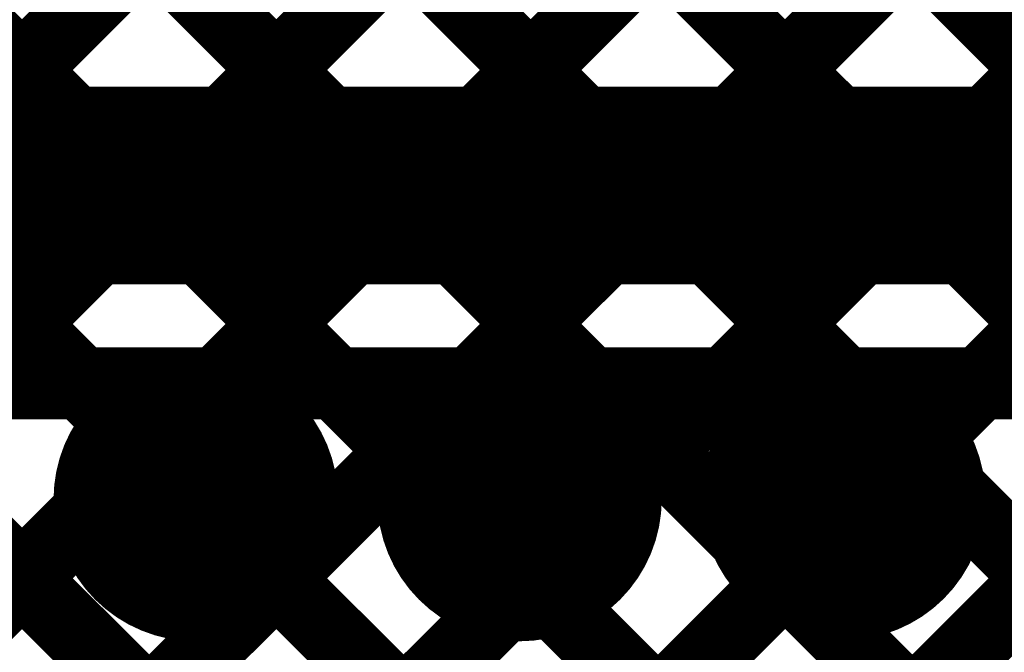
# Model space of a CAD drawing. Header units: millimetres. Extents: x 3.06 to 5.82, y 1.29 to 3.84.
# Tile 139 of 244: x 4.91 to 5.02, y 2.41 to 2.48. Entities that reach past the tile are written whole.
import ezdxf

# ---------------------------------------------------------------- set-up
doc = ezdxf.new("R2010")
doc.units = ezdxf.units.MM
doc.header["$MEASUREMENT"] = 0
for name, color, linetype in [('BottomLayer', 5, 'Continuous'), ('BottomSolder', 6, 'Continuous'), ('MultiLayer', 9, 'Continuous'), ('TopLayer', 1, 'Continuous'), ('TopSolder', 216, 'Continuous'), ('ViaHoleLayer', 16, 'Continuous')]:
    doc.layers.add(name, color=color, linetype=linetype)

msp = doc.modelspace()

# ---------------------------------------------------------------- linework, layer by layer
at = {"layer": 'BottomLayer', "const_width": 0.008}
for points in [[(4.789, 2.35655), (5.248, 2.81555)], [(4.789, 2.32827), (5.248, 2.78727)], [(4.789, 2.29998), (5.2714, 2.78239)], [(4.789, 2.18685), (5.35367, 2.75152)], [(4.789, 2.21513), (5.32539, 2.75152)], [(4.789, 2.2717), (5.26343, 2.74613)], [(4.789, 2.24341), (5.27927, 2.73368)], [(4.789, 2.70633), (5.436, 2.05933)], [(4.789, 2.67805), (5.436, 2.03105)], [(4.789, 2.64976), (5.436, 2.00276)], [(4.789, 2.62148), (5.40848, 2.002)], [(4.789, 2.5932), (5.38019, 2.002)], [(4.789, 2.56491), (5.35191, 2.002)], [(4.789, 2.53663), (5.32363, 2.002)]]:
    msp.add_lwpolyline(points, dxfattribs=at)
at = {"layer": 'BottomLayer', "const_width": 0.01181}
for points in [[(4.92074, 2.4271, 1), (4.93256, 2.4271, 1)], [(4.95674, 2.4271, 1), (4.96856, 2.4271, 1)], [(4.99274, 2.42721, 1), (5.00456, 2.42721, 1)]]:
    msp.add_lwpolyline(points, format="xyb", close=True, dxfattribs=at)
at = {"layer": 'BottomSolder', "const_width": 0.01581}
for points in [[(4.91874, 2.4271, 1), (4.93456, 2.4271, 1)], [(4.95474, 2.4271, 1), (4.97056, 2.4271, 1)], [(4.99074, 2.42721, 1), (5.00656, 2.42721, 1)]]:
    msp.add_lwpolyline(points, format="xyb", close=True, dxfattribs=at)
at = {"layer": 'MultiLayer', "const_width": 0.01181}
for points in [[(4.92074, 2.4271, 1), (4.93256, 2.4271, 1)], [(4.95674, 2.4271, 1), (4.96856, 2.4271, 1)], [(4.99274, 2.42721, 1), (5.00456, 2.42721, 1)]]:
    msp.add_lwpolyline(points, format="xyb", close=True, dxfattribs=at)
at = {"layer": 'TopLayer'}
for points, const_width in [([(4.57022, 2.462), (5.458, 2.462)], 0.022), ([(4.5197, 2.03069), (4.92902, 2.44)], 0.008), ([(4.54799, 2.03069), (4.9573, 2.44)], 0.008), ([(4.57022, 2.44), (5.45197, 2.44)], 0.008), ([(4.57627, 2.03069), (4.98559, 2.44)], 0.008), ([(4.59587, 2.022), (5.01387, 2.44)], 0.008), ([(4.62415, 2.022), (5.04215, 2.44)], 0.008), ([(4.88563, 2.44), (5.19263, 2.133)], 0.008), ([(4.91391, 2.44), (5.22091, 2.133)], 0.008), ([(4.94219, 2.44), (5.2492, 2.133)], 0.008), ([(4.97048, 2.44), (5.27748, 2.133)], 0.008), ([(4.99876, 2.44), (5.30576, 2.133)], 0.008)]:
    msp.add_lwpolyline(points, dxfattribs=dict(at, const_width=const_width))
for points, const_width in [([(4.91191, 2.44, 1), (4.91591, 2.44, 1)], 0.004), ([(4.92702, 2.44, 1), (4.93102, 2.44, 1)], 0.004), ([(4.9402, 2.44, 1), (4.94419, 2.44, 1)], 0.004), ([(4.9553, 2.44, 1), (4.9593, 2.44, 1)], 0.004), ([(4.96848, 2.44, 1), (4.97248, 2.44, 1)], 0.004), ([(4.98359, 2.44, 1), (4.98759, 2.44, 1)], 0.004), ([(4.99676, 2.44, 1), (5.00076, 2.44, 1)], 0.004), ([(5.01187, 2.44, 1), (5.01587, 2.44, 1)], 0.004), ([(4.92074, 2.4271, 1), (4.93256, 2.4271, 1)], 0.01181), ([(4.95674, 2.4271, 1), (4.96856, 2.4271, 1)], 0.01181), ([(4.99274, 2.42721, 1), (5.00456, 2.42721, 1)], 0.01181)]:
    msp.add_lwpolyline(points, format="xyb", close=True, dxfattribs=dict(at, const_width=const_width))
at = {"layer": 'TopSolder', "const_width": 0.01581}
for points in [[(4.91874, 2.4271, 1), (4.93456, 2.4271, 1)], [(4.95474, 2.4271, 1), (4.97056, 2.4271, 1)], [(4.99074, 2.42721, 1), (5.00656, 2.42721, 1)]]:
    msp.add_lwpolyline(points, format="xyb", close=True, dxfattribs=at)
at = {"layer": 'ViaHoleLayer', "const_width": 0.00787}
for points in [[(4.92271, 2.4271, 1), (4.93059, 2.4271, 1)], [(4.95871, 2.4271, 1), (4.96659, 2.4271, 1)], [(4.99471, 2.42721, 1), (5.00259, 2.42721, 1)]]:
    msp.add_lwpolyline(points, format="xyb", close=True, dxfattribs=at)

doc.saveas('drawing.dxf')
